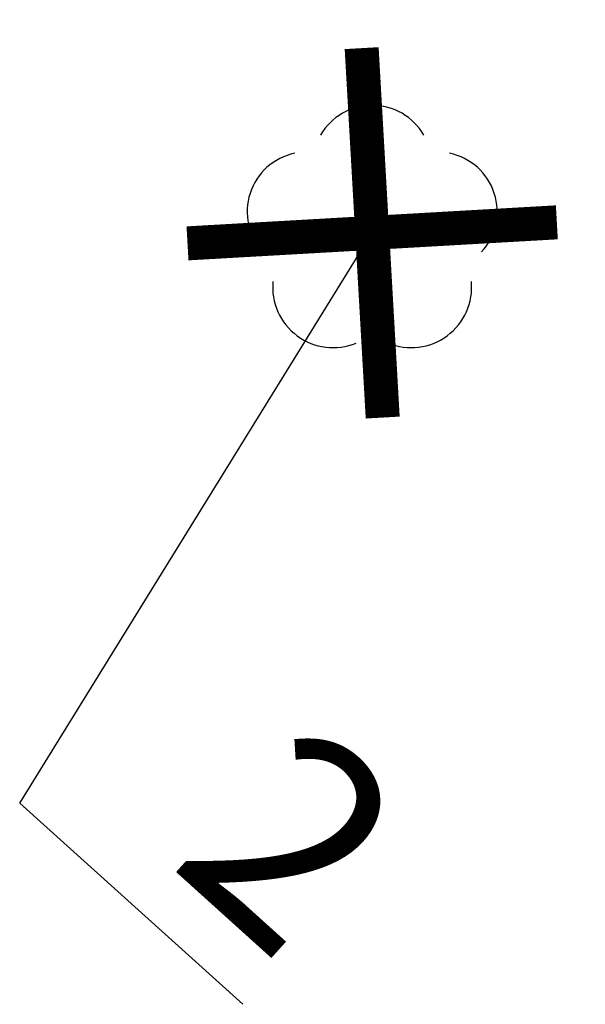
# Model space of a CAD drawing. Header units: metres. Extents: x 7529688 to 7533680, y 5721227 to 5727807.
# Tile 2 of 17: x 7531855.6 to 7531858.93, y 5723780.06 to 5723785.84. Entities that reach past the tile are written whole.
import ezdxf

# ---------------------------------------------------------------- set-up
doc = ezdxf.new("R2010")
doc.units = ezdxf.units.M
doc.layers.add('D-wycinka-drzew', color=7, linetype='Continuous', true_color=0xff1a1a)
doc.layers.add('D-ziel-blokdrzewo', color=250, linetype='Continuous')
doc.layers.add('MK_drzewa opisy', color=170, linetype='Continuous', lineweight=30)
doc.layers.add('widok', color=94, linetype='Continuous', lineweight=30)
doc.styles.add('UZBROJENIE', font='SIMPLEX', dxfattribs={"width": 0.8, "oblique": 15.00003, "height": 1.5})

# ---------------------------------------------------------------- blocks, each defined once
blk = doc.blocks.new('OBOP02_01')
at = {"linetype": 'Continuous', "lineweight": -2}
blk.add_hatch(color=0, dxfattribs=at).paths.add_polyline_path([(0, -0.1, 1), (0, 0.1, 1)])
at = {"color": 0, "linetype": 'Continuous', "lineweight": -2}
blk.add_circle((0, 0), 0.1, dxfattribs=at)
for centre, radius, start, end in [((0, 0.8), 0.7, 29.8459, 150.1541), ((-0.77, 0.25), 0.7, 101.6336, 222.6627), ((0.77, 0.25), 0.7, 317.3373, 78.3664), ((-0.46, -0.64), 0.71, 174.3693, 292.5572), ((0.46, -0.64), 0.71, 247.4428, 5.6307)]:
    blk.add_arc(centre, radius, start, end, dxfattribs=at)
blk = doc.blocks.new('wycinka')
at = {"layer": 'D-wycinka-drzew', "const_width": 0.2}
for points in [[(0, 1.0878), (0, -1.0878)], [(-1.0878, 0), (1.0878, 0)]]:
    blk.add_lwpolyline(points, dxfattribs=at)

msp = doc.modelspace()

# ---------------------------------------------------------------- linework, layer by layer
at = {"layer": 'MK_drzewa opisy', "flags": 128}
for points in [[(7531855.6014, 5723781.2392), (7531857.6743, 5723784.5916)], [(7531855.6014, 5723781.2392), (7531856.9135, 5723780.0556)]]:
    msp.add_lwpolyline(points, dxfattribs=at)

# ---------------------------------------------------------------- block references
at = {"layer": 'D-ziel-blokdrzewo', "rotation": 3.261277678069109}
msp.add_blockref('wycinka', (7531857.6743, 5723784.5916), dxfattribs=at)
at = {"layer": 'widok', "linetype": 'Continuous', "lineweight": 30, "xscale": 0.5, "yscale": 0.5, "zscale": 0.5}
msp.add_blockref('OBOP02_01', (7531857.6743, 5723784.5916), dxfattribs=at)

# ---------------------------------------------------------------- texts
at = {"layer": 'MK_drzewa opisy', "insert": (7531857.2713, 5723781.7727), "char_height": 1.2, "attachment_point": 1, "rotation": 317.94752, "style": 'UZBROJENIE'}
msp.add_mtext_dynamic_manual_height_columns('2', width=1.163806, gutter_width=7.5, heights=[0], dxfattribs=at)

doc.saveas('drawing.dxf')
